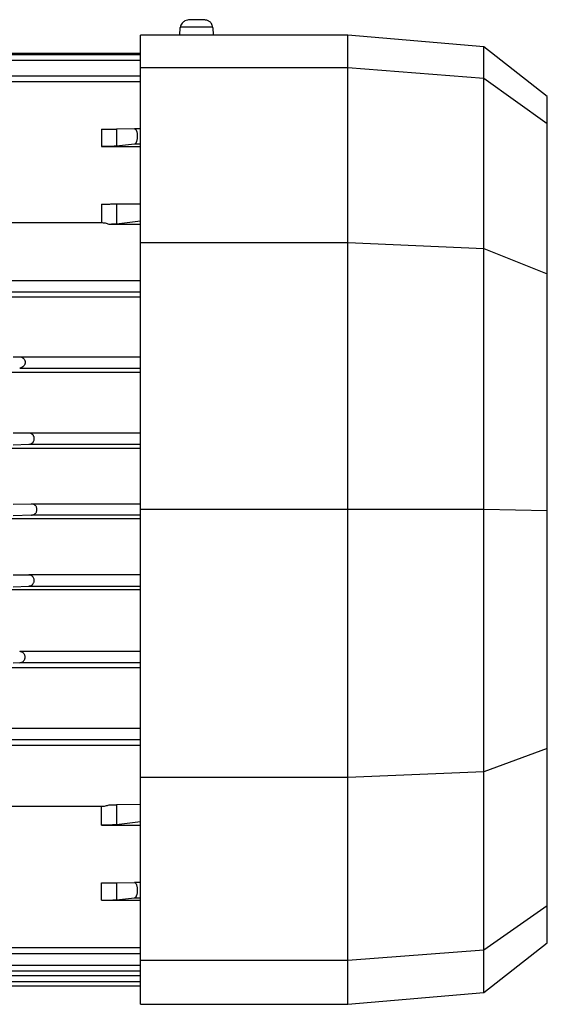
# Model space of a CAD drawing. Header units: millimetres. Extents: x 0 to 420, y 0 to 297.
# Tile 62 of 133: x 146.85 to 149.52, y 230.2 to 235.19. Entities that reach past the tile are written whole.
import ezdxf

# ---------------------------------------------------------------- set-up
doc = ezdxf.new("R2010")
doc.units = ezdxf.units.MM

msp = doc.modelspace()

# ---------------------------------------------------------------- linework, layer by layer
at = {"color": 7, "linetype": 'Continuous', "lineweight": 25}
for p, q in [((148.51314, 235.1079), (147.46413, 235.1079)), ((147.46413, 234.94447), (147.46413, 235.1079)), ((147.66243, 235.10672), (147.66418, 235.1468)), ((147.66633, 235.14704), (147.66418, 235.1468)), ((147.82893, 235.1468), (147.8268, 235.14704)), ((147.82893, 235.1468), (147.83068, 235.10672)), ((149.20026, 235.04779), (148.51314, 235.1079)), ((148.51314, 234.94447), (148.51314, 235.1079)), ((147.46413, 235.01395), (146.4216, 235.01395)), ((147.46413, 235.00809), (146.42184, 235.00809)), ((149.52181, 234.79657), (149.20026, 235.04779)), ((149.20026, 234.8898), (149.20026, 235.04779)), ((146.42253, 234.98103), (147.46413, 234.98103)), ((147.46413, 234.94447), (148.51314, 234.94447)), ((147.46413, 234.05848), (147.46413, 234.94447)), ((148.51314, 234.94447), (149.20026, 234.8898)), ((148.51314, 234.05848), (148.51314, 234.94447)), ((147.46413, 234.8999), (146.42403, 234.8999)), ((146.42472, 234.87283), (147.46413, 234.87283)), ((149.20026, 234.02768), (149.20026, 234.8898)), ((149.20026, 234.8898), (149.52181, 234.66083)), ((149.52181, 234.66083), (149.52181, 234.79657)), ((149.52181, 233.89923), (149.52181, 234.66083)), ((147.26641, 234.63213), (147.26641, 234.54361)), ((147.43377, 234.63285), (147.34224, 234.63225)), ((147.34224, 234.63225), (147.34224, 234.54582)), ((147.46413, 234.63285), (147.43377, 234.63285)), ((147.43322, 234.55622), (147.34224, 234.54582)), ((147.46413, 234.55622), (147.43322, 234.55622)), ((147.26641, 234.54361), (147.46413, 234.54361)), ((147.26641, 234.25257), (147.26641, 234.15701)), ((147.34224, 234.25269), (147.46413, 234.25348)), ((147.34224, 234.25269), (147.34224, 234.15125)), ((147.26641, 234.15701), (146.42034, 234.15701)), ((147.46413, 234.16519), (147.34224, 234.15125)), ((147.46413, 234.14944), (147.30451, 234.14944)), ((147.46413, 234.05848), (148.51314, 234.05848)), ((147.46413, 232.70819), (147.46413, 234.05848)), ((148.51314, 232.70819), (148.51314, 234.05848)), ((148.51314, 234.05848), (149.20026, 234.02768)), ((149.20026, 232.70687), (149.20026, 234.02768)), ((149.20026, 234.02768), (149.52181, 233.89923)), ((147.46413, 233.86418), (143.65833, 233.86418)), ((149.52181, 232.70134), (149.52181, 233.89923)), ((143.65281, 233.80772), (147.46413, 233.80772)), ((147.46413, 233.78051), (143.5563, 233.78051)), ((146.81858, 233.47861), (146.85219, 233.47869)), ((146.85219, 233.47869), (147.46413, 233.47869)), ((146.85219, 233.42223), (147.46413, 233.42223)), ((143.5563, 233.40048), (147.46413, 233.40048)), ((146.89817, 233.09246), (146.81858, 233.09228)), ((147.46413, 233.09246), (146.89817, 233.09246)), ((143.5563, 233.01693), (147.46413, 233.01693)), ((146.81858, 233.03269), (146.89817, 233.036)), ((146.89817, 233.036), (147.46413, 233.036)), ((146.81858, 232.73355), (146.91193, 232.73377)), ((146.91193, 232.73377), (147.46413, 232.73377)), ((147.46413, 232.6588), (146.6084, 232.6588)), ((146.91193, 232.67731), (146.81858, 232.67342)), ((147.46413, 232.67731), (146.91193, 232.67731)), ((147.46413, 232.70819), (148.51314, 232.70819)), ((147.46413, 231.34944), (147.46413, 232.70819)), ((148.51314, 232.70819), (149.20026, 232.70687)), ((148.51314, 231.34944), (148.51314, 232.70819)), ((149.20026, 231.37787), (149.20026, 232.70687)), ((149.20026, 232.70687), (149.52181, 232.70134)), ((149.52181, 231.49636), (149.52181, 232.70134)), ((146.81858, 232.37428), (146.89817, 232.37447)), ((147.46413, 232.37447), (146.89817, 232.37447)), ((146.81858, 232.31469), (146.89817, 232.31801)), ((146.89817, 232.31801), (147.46413, 232.31801)), ((147.46413, 232.29833), (143.5563, 232.29833)), ((147.46413, 231.98622), (146.85219, 231.98622)), ((146.85219, 231.92976), (146.81858, 231.92836)), ((147.46413, 231.92976), (146.85219, 231.92976)), ((143.5563, 231.90663), (147.46413, 231.90663)), ((147.46413, 231.59724), (143.65281, 231.59724)), ((143.65833, 231.54078), (147.46413, 231.54078)), ((147.46413, 231.51097), (143.5563, 231.51097)), ((149.52181, 231.49636), (149.20026, 231.37787)), ((149.52181, 230.70051), (149.52181, 231.49636)), ((149.20026, 231.37787), (148.51314, 231.34944)), ((149.20026, 230.47697), (149.20026, 231.37787)), ((148.51314, 231.34944), (147.46413, 231.34944)), ((147.46413, 230.4236), (147.46413, 231.34944)), ((148.51314, 230.4236), (148.51314, 231.34944)), ((143.5563, 231.2032), (147.26641, 231.2032)), ((147.26641, 231.10756), (147.26641, 231.2032)), ((147.46413, 231.21209), (147.34224, 231.2113)), ((147.34224, 231.2113), (147.34224, 231.10977)), ((147.46413, 231.12371), (147.34224, 231.10977)), ((147.26641, 231.10756), (147.46413, 231.10756)), ((147.26641, 230.72767), (147.26641, 230.81626)), ((147.34224, 230.81639), (147.43322, 230.81698)), ((147.34224, 230.81639), (147.34224, 230.72988)), ((147.46413, 230.81698), (147.43322, 230.81698)), ((147.26641, 230.72767), (147.46413, 230.72767)), ((147.34224, 230.72988), (147.43377, 230.74035)), ((147.43377, 230.74035), (147.46413, 230.74035)), ((149.20026, 230.47697), (149.52181, 230.70051)), ((149.52181, 230.51191), (149.52181, 230.70051)), ((147.46413, 230.48676), (143.65833, 230.48676)), ((148.51314, 230.4236), (149.20026, 230.47697)), ((149.20026, 230.26069), (149.52181, 230.51191)), ((149.20026, 230.26069), (149.20026, 230.47697)), ((143.66071, 230.45845), (147.46413, 230.45845)), ((147.46413, 230.4236), (148.51314, 230.4236)), ((147.46413, 230.20058), (147.46413, 230.4236)), ((148.51314, 230.20058), (148.51314, 230.4236)), ((143.64109, 230.39898), (147.46413, 230.39898)), ((143.64472, 230.37067), (147.46413, 230.37067)), ((143.62836, 230.31618), (147.46413, 230.31618)), ((147.46413, 230.34449), (143.6304, 230.34449)), ((143.62633, 230.29453), (147.46413, 230.29453)), ((148.51314, 230.20058), (149.20026, 230.26069)), ((147.46413, 230.20058), (148.51314, 230.20058))]:
    msp.add_line(p, q, dxfattribs=at)
for points, knots in [([(147.74072, 235.18574), (147.74053, 235.18574), (147.73655, 235.18574), (147.72564, 235.18559), (147.71448, 235.18582), (147.70057, 235.18432), (147.68965, 235.18065), (147.68019, 235.17464), (147.67294, 235.16748), (147.66708, 235.15807), (147.66564, 235.15078), (147.66491, 235.14704)], [0, 0, 0, 0, 0.0054647, 0.1164421, 0.3203653, 0.4256325, 0.5684615, 0.6597956, 0.764319, 0.8793635, 1, 1, 1, 1]), ([(147.8282, 235.14704), (147.82777, 235.15047), (147.82694, 235.15712), (147.82273, 235.16583), (147.81739, 235.17259), (147.81168, 235.17734), (147.80293, 235.18226), (147.79194, 235.18433), (147.77441, 235.18564), (147.75587, 235.18576), (147.74443, 235.18574), (147.74072, 235.18574)], [0, 0, 0, 0, 0.0877486, 0.169999, 0.2438668, 0.308275, 0.364154, 0.512453, 0.7090302, 0.9056437, 1, 1, 1, 1]), ([(147.8268, 235.14704), (147.82588, 235.14719), (147.82355, 235.14758), (147.80602, 235.14811), (147.77898, 235.14852), (147.74655, 235.14866), (147.71413, 235.14852), (147.68709, 235.14811), (147.66958, 235.14759), (147.66725, 235.14719), (147.66633, 235.14704)], [0, 0, 0, 0, 0.09022743, 0.22688841, 0.3635494, 0.50021038, 0.63687136, 0.77353235, 0.91019333, 1, 1, 1, 1]), ([(147.26641, 234.63213), (147.27374, 234.63213), (147.28898, 234.63213), (147.31081, 234.63216), (147.33062, 234.6322), (147.33828, 234.63223), (147.34224, 234.63225)], [0, 0, 0, 0, 0.2230852, 0.4636311, 0.7227353, 1, 1, 1, 1]), ([(147.43377, 234.63285), (147.43556, 234.63231), (147.4391, 234.63124), (147.4429, 234.624), (147.44513, 234.61628), (147.44634, 234.60962), (147.44705, 234.60258), (147.44733, 234.59296), (147.44654, 234.5831), (147.44484, 234.5742), (147.44249, 234.56619), (147.43859, 234.55848), (147.43502, 234.55698), (147.43322, 234.55622)], [0, 0, 0, 0, 0.1282622, 0.2543537, 0.3188805, 0.3811544, 0.441407, 0.499894, 0.6177529, 0.6802533, 0.7452427, 0.8716151, 1, 1, 1, 1]), ([(147.26641, 234.25257), (147.2745, 234.25257), (147.29094, 234.25257), (147.31276, 234.2526), (147.33139, 234.25264), (147.33847, 234.25267), (147.34224, 234.25269)], [0, 0, 0, 0, 0.2461014, 0.4998697, 0.733346, 1, 1, 1, 1]), ([(147.30451, 234.14944), (147.29862, 234.15161), (147.28688, 234.15593), (147.27322, 234.15665), (147.26641, 234.15701)], [0, 0, 0, 0, 0.5015239, 1, 1, 1, 1]), ([(146.85219, 233.47869), (146.85578, 233.47831), (146.8627, 233.47758), (146.87056, 233.47241), (146.87536, 233.46661), (146.87794, 233.46169), (146.87951, 233.45645), (146.88005, 233.45107), (146.87951, 233.44566), (146.87794, 233.44036), (146.87536, 233.43532), (146.87056, 233.42931), (146.8627, 233.4238), (146.85578, 233.42276), (146.85219, 233.42223)], [0, 0, 0, 0, 0.1436102, 0.2767321, 0.3398901, 0.3973374, 0.4502199, 0.4999997, 0.5497509, 0.6026235, 0.6600808, 0.7232679, 0.8563898, 1, 1, 1, 1]), ([(146.89817, 233.036), (146.90177, 233.03654), (146.90869, 233.03757), (146.91648, 233.04305), (146.92126, 233.04895), (146.92384, 233.0539), (146.92549, 233.05926), (146.92604, 233.06483), (146.9255, 233.0704), (146.92386, 233.07567), (146.92126, 233.08051), (146.91649, 233.08622), (146.90869, 233.09136), (146.90177, 233.09209), (146.89817, 233.09246)], [0, 0, 0, 0, 0.1436027, 0.2767176, 0.3372496, 0.394461, 0.4482087, 0.4999862, 0.5514578, 0.6054383, 0.6624038, 0.7232824, 0.8563973, 1, 1, 1, 1]), ([(146.91193, 232.67731), (146.91457, 232.67763), (146.92037, 232.67834), (146.92758, 232.68228), (146.93307, 232.68756), (146.93662, 232.69289), (146.93906, 232.69915), (146.9399, 232.70614), (146.93906, 232.7131), (146.93663, 232.71925), (146.93308, 232.72444), (146.92759, 232.72947), (146.92037, 232.73311), (146.91457, 232.73356), (146.91193, 232.73377)], [0, 0, 0, 0, 0.1055429, 0.2317811, 0.3022209, 0.3678804, 0.4354806, 0.4999982, 0.564131, 0.6321181, 0.6973717, 0.7682189, 0.8944571, 1, 1, 1, 1]), ([(146.89817, 232.31801), (146.90081, 232.31833), (146.90661, 232.31904), (146.91382, 232.32299), (146.91932, 232.32826), (146.92286, 232.3336), (146.9253, 232.33985), (146.92614, 232.34685), (146.9253, 232.35381), (146.92287, 232.35995), (146.91932, 232.36514), (146.91383, 232.37017), (146.90661, 232.3738), (146.90081, 232.37426), (146.89817, 232.37447)], [0, 0, 0, 0, 0.1055426, 0.2317805, 0.3022974, 0.3678801, 0.4355704, 0.4999991, 0.5642374, 0.6321191, 0.6975018, 0.7682195, 0.8944574, 1, 1, 1, 1]), ([(146.85219, 231.92976), (146.85578, 231.9303), (146.86271, 231.93133), (146.87053, 231.93683), (146.87535, 231.94282), (146.87793, 231.94784), (146.87952, 231.95317), (146.88005, 231.95859), (146.87952, 231.96401), (146.87793, 231.96925), (146.87535, 231.97418), (146.87053, 231.97996), (146.8627, 231.98512), (146.85578, 231.98584), (146.85219, 231.98622)], [0, 0, 0, 0, 0.1436102, 0.276732, 0.3387866, 0.3973793, 0.4495653, 0.5000315, 0.5500269, 0.6028478, 0.6610621, 0.723268, 0.8563898, 1, 1, 1, 1]), ([(147.26641, 231.2032), (147.27322, 231.20358), (147.28688, 231.20434), (147.29862, 231.20891), (147.30451, 231.21119)], [0, 0, 0, 0, 0.4984761, 1, 1, 1, 1]), ([(147.34224, 231.10977), (147.33884, 231.10946), (147.33188, 231.10884), (147.31337, 231.10812), (147.29088, 231.10764), (147.27444, 231.10758), (147.26641, 231.10756)], [0, 0, 0, 0, 0.2441539, 0.5000991, 0.7559873, 1, 1, 1, 1]), ([(147.43322, 230.81698), (147.43502, 230.81644), (147.43859, 230.81537), (147.44249, 230.80812), (147.44484, 230.80039), (147.44654, 230.79169), (147.44733, 230.78192), (147.44705, 230.77226), (147.44634, 230.76512), (147.44513, 230.75831), (147.4429, 230.75031), (147.4391, 230.7426), (147.43556, 230.74111), (147.43377, 230.74035)], [0, 0, 0, 0, 0.128385, 0.2547574, 0.3197157, 0.3822057, 0.5001057, 0.5585616, 0.6188038, 0.6810882, 0.7456462, 0.8717377, 1, 1, 1, 1]), ([(147.26641, 230.72767), (147.27373, 230.7277), (147.28897, 230.72776), (147.31079, 230.7282), (147.33062, 230.72888), (147.33828, 230.72954), (147.34224, 230.72988)], [0, 0, 0, 0, 0.2227163, 0.4636275, 0.7227266, 1, 1, 1, 1])]:
    msp.add_open_spline(points, degree=3, knots=knots, dxfattribs=at)
for points in [[(147.34224, 234.54582), (147.33874, 234.54551), (147.33175, 234.54489), (147.31334, 234.54418), (147.29108, 234.5437), (147.27464, 234.54364), (147.26641, 234.54361)], [(147.34224, 234.15125), (147.33796, 234.15088), (147.3294, 234.15013), (147.31281, 234.14967), (147.30451, 234.14944)], [(147.30451, 231.21119), (147.31281, 231.21121), (147.3294, 231.21123), (147.33796, 231.21128), (147.34224, 231.2113)], [(147.26641, 230.81626), (147.27464, 230.81626), (147.29108, 230.81627), (147.31334, 230.8163), (147.33175, 230.81634), (147.33874, 230.81637), (147.34224, 230.81639)]]:
    msp.add_open_spline(points, degree=3, dxfattribs=at)

doc.saveas('drawing.dxf')
